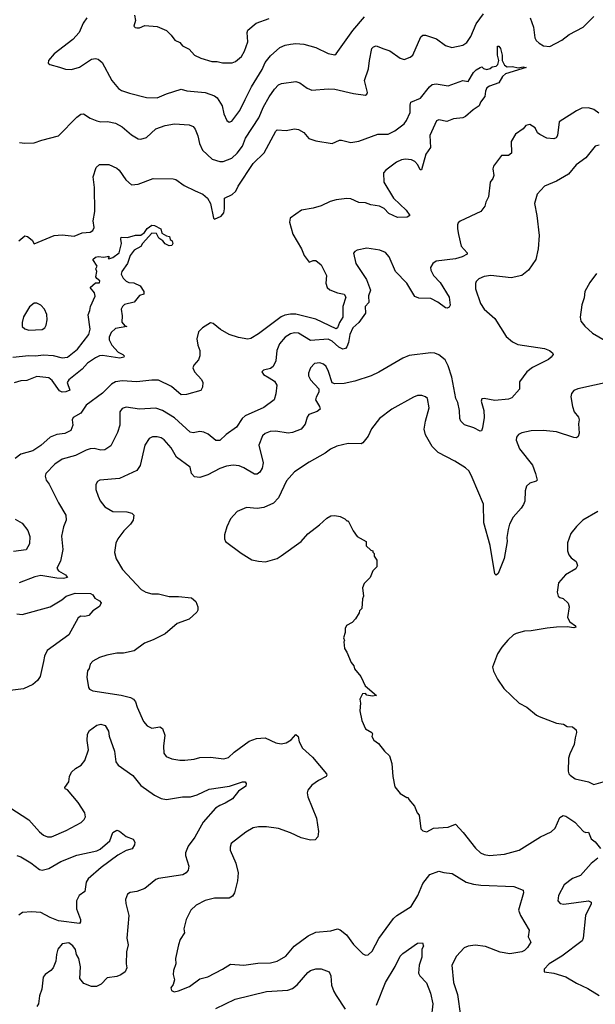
# Model space of a CAD drawing. Extents: x 1863118 to 1989590, y 394482 to 532474.
# Tile 94 of 215: x 1913867 to 1918176, y 490041 to 497411. Entities that reach past the tile are written whole.
import ezdxf

# ---------------------------------------------------------------- set-up
doc = ezdxf.new("R2010")
doc.units = 0

msp = doc.modelspace()

# ---------------------------------------------------------------- linework, layer by layer
at = {"layer": '0CON20XD'}
for points in [[(1913865, 496492), (1913905, 496486), (1913975, 496488.8), (1914032.1, 496507.9), (1914158.3, 496541.7), (1914295, 496680), (1914325, 496702.5), (1914345, 496706.2), (1914395, 496674), (1914445, 496652.9), (1914475, 496647.1), (1914525, 496648.6), (1914585, 496636), (1914635, 496607.5), (1914705, 496549.2), (1914755, 496520), (1914772.7, 496517.3), (1914815, 496528), (1914885, 496594), (1914955, 496619.2), (1915025, 496631.4), (1915135, 496624.3), (1915165, 496610), (1915181.3, 496591.3), (1915200.7, 496540.7), (1915213.6, 496483.6), (1915235.7, 496435), (1915307.2, 496367.2), (1915365, 496348.6), (1915391.2, 496348.8), (1915455, 496374.4), (1915495, 496410.6), (1915534.5, 496465), (1915558.5, 496525), (1915657.1, 496675), (1915692.8, 496757.2), (1915735.7, 496834.3), (1915775, 496891.4), (1915805, 496921.9), (1915827.9, 496932.1), (1915935, 496947.1), (1915965, 496937.5), (1916019.1, 496899.1), (1916055, 496884.3), (1916175, 496894.3), (1916225, 496891.4), (1916365, 496857.1), (1916455, 496846.7), (1916466.4, 496853.6), (1916470, 496865), (1916448.6, 496955), (1916477.6, 497042.4), (1916484.5, 497105.5), (1916504.3, 497195), (1916515, 497208), (1916535, 497214), (1916593, 497193), (1916638.3, 497178.3), (1916715, 497122), (1916745, 497112), (1916790.7, 497129.3), (1916810, 497145), (1916868.7, 497281.3), (1916885, 497295.7), (1916905, 497295.7), (1916986.8, 497266.8), (1917055, 497218), (1917102.3, 497202.3), (1917185, 497220.8), (1917215, 497240.8), (1917245.4, 497284.6), (1917285, 497380), (1917339.1, 497455)], [(1914370.8, 497425), (1914342.9, 497385), (1914312, 497315), (1914265, 497262.9), (1914125, 497154), (1914083.3, 497105), (1914080, 497085), (1914092.5, 497075), (1914163.8, 497056.2), (1914210.8, 497040.8), (1914255, 497038), (1914315, 497055.8), (1914405, 497116), (1914435, 497121.2), (1914455, 497116.2), (1914485, 497090), (1914556.4, 496956.4), (1914606, 496895), (1914630.3, 496880.3), (1914690.2, 496860.2), (1914815, 496829.4), (1914895, 496826.9), (1914965, 496856.7), (1915075, 496891.4), (1915117.6, 496877.6), (1915255.4, 496865.4), (1915325, 496840.8), (1915346.2, 496825), (1915383.8, 496765), (1915394.3, 496705), (1915417.3, 496657.3), (1915435, 496643.8), (1915455, 496651.2), (1915515, 496730.8), (1915555, 496813.8), (1915602.7, 496907.3), (1915683, 497037), (1915705, 497090), (1915745, 497140), (1915815, 497202.5), (1915855, 497219.4), (1915895, 497227.5), (1915935, 497232), (1915995, 497227.5), (1916085, 497201.9), (1916175, 497157.5), (1916225, 497148.6), (1916235.5, 497154.5), (1916360.8, 497329.2), (1916449.1, 497430.9)], [(1914725.7, 497445), (1914733.8, 497405), (1914722, 497362), (1914731.7, 497351.7), (1914745, 497348.8), (1914765, 497350), (1914805, 497366.2), (1914895, 497360), (1914965, 497328.8), (1915001.2, 497295), (1915028.3, 497258.3), (1915065, 497238.8), (1915086.7, 497215), (1915135, 497190), (1915175.8, 497145.8), (1915223.4, 497123.4), (1915305, 497098.1), (1915345, 497097.1), (1915385, 497087.5), (1915458.3, 497088.3), (1915482.6, 497097.4), (1915528.2, 497135), (1915550, 497175), (1915576, 497245), (1915570.8, 497315), (1915575, 497332.5), (1915636.4, 497383.6), (1915735, 497420)], [(1917688.6, 497425), (1917712.9, 497355), (1917724.2, 497275), (1917734, 497255), (1917755, 497234), (1917787.5, 497215), (1917835, 497208.8), (1917925, 497258.1), (1917980.6, 497299.4), (1918084.4, 497355.6), (1918164.6, 497435.4)], [(1913860, 495755), (1913905, 495793.3), (1913925, 495787.5), (1913959.3, 495759.3), (1913975, 495733.3), (1914125, 495795.6), (1914185, 495799.4), (1914275, 495790), (1914335, 495814.4), (1914395, 495820.8), (1914415, 495834), (1914423.3, 495855), (1914418.2, 495905), (1914428.7, 495975), (1914426.1, 496155), (1914418.2, 496235), (1914439.4, 496305), (1914465, 496327.1), (1914535, 496325.7), (1914595, 496299.4), (1914611.4, 496285), (1914661.4, 496211.4), (1914705, 496174.2), (1914755, 496178.5), (1914865, 496221.4), (1915015, 496220), (1915035.7, 496215.7), (1915099.1, 496169.1), (1915180.9, 496130.9), (1915238.8, 496105), (1915274, 496075), (1915295.7, 496035), (1915317.5, 495925), (1915325, 495917.5), (1915375, 495939.2), (1915394.3, 495965), (1915400.5, 495995), (1915400, 496075), (1915456.6, 496103.4), (1915485, 496128.1), (1915503.5, 496165), (1915615.5, 496335), (1915697.8, 496415), (1915783.2, 496576.8), (1915795, 496586.9), (1915861.7, 496581.7), (1915925, 496594.4), (1915955, 496587.5), (1915995, 496566), (1916031.2, 496521.2), (1916085, 496502.9), (1916205, 496484.2), (1916261.4, 496508.6), (1916275, 496509.2), (1916345, 496491.1), (1916405, 496502.5), (1916547.3, 496552.7), (1916625, 496553.3), (1916675, 496579.5), (1916745, 496631.5), (1916762.7, 496655), (1916789.3, 496715), (1916788.9, 496771.1), (1916795.7, 496794.3), (1916866.7, 496823.2), (1916935, 496909.2), (1916955, 496926.2), (1916985, 496931.4), (1917075, 496915.6), (1917185, 496956.2), (1917225, 496947.5), (1917265, 497016.2), (1917285, 497035.8), (1917315, 497052.5), (1917327, 497057), (1917340, 497045), (1917365, 497037.5), (1917390, 497045), (1917405, 497057.5), (1917435, 497062.5), (1917446.2, 497075), (1917453.3, 497105), (1917443.3, 497145), (1917445, 497212.5), (1917455, 497212.5), (1917466, 497195), (1917479.2, 497145), (1917478.8, 497105), (1917495, 497071.2), (1917515, 497057.5), (1917555, 497060.8), (1917599.3, 497050.7), (1917635, 497058.8), (1917657.5, 497052.5), (1917504.1, 497005.9), (1917482.5, 496985), (1917453, 496937), (1917385, 496913.3), (1917365, 496900), (1917353.3, 496875), (1917350, 496835), (1917316.4, 496793.6), (1917307.5, 496765), (1917262.9, 496737.1), (1917205, 496686.9), (1917185, 496675.6), (1917115, 496669.4), (1917065, 496649.2), (1917005, 496660.8), (1916986.8, 496653.2), (1916936.2, 496545), (1916942.2, 496455), (1916907.3, 496405), (1916875, 496286.7), (1916865, 496286.7), (1916846.7, 496325), (1916825, 496349.1), (1916801.1, 496361.1), (1916755, 496367.8), (1916725, 496362.9), (1916688, 496345), (1916606.7, 496285), (1916590, 496265), (1916593.3, 496195), (1916665, 496074), (1916760, 495985), (1916787.5, 495945), (1916768.3, 495931.7), (1916695, 495930.8), (1916629.5, 495959.5), (1916595, 495996.7), (1916560, 496015), (1916495, 496025.8), (1916455, 496040), (1916405, 496042.9), (1916345, 496069.2), (1916315, 496072.5), (1916235, 496062), (1916190.3, 496049.7), (1916123.4, 496016.6), (1916065, 495999.5), (1915975.5, 495984.5), (1915891.2, 495925), (1915885.6, 495895), (1915911.9, 495805), (1915977.5, 495695), (1915995.4, 495645.4), (1916035, 495596.7), (1916065, 495608), (1916085, 495607.1), (1916124.2, 495575), (1916163.1, 495495), (1916158.8, 495438.8), (1916169.2, 495405), (1916187.8, 495387.8), (1916245, 495365.6), (1916295, 495357.1), (1916308.1, 495335), (1916285.2, 495265), (1916286.7, 495185), (1916260.3, 495145), (1916245, 495104.2), (1916235, 495096.9), (1916085, 495169.5), (1915935, 495205.3), (1915895, 495205.3), (1915851.9, 495198.1), (1915825, 495186.2), (1915655, 495058.1), (1915596.7, 495025), (1915575, 495020), (1915505, 495032.5), (1915434.7, 495054.7), (1915370.8, 495090.8), (1915315, 495136.7), (1915295, 495141.2), (1915235, 495104), (1915205.6, 495074.4), (1915192.7, 495022.7), (1915200, 494975), (1915214.3, 494935), (1915216, 494895), (1915204.4, 494865.6), (1915170, 494825), (1915162.5, 494805), (1915175.8, 494775), (1915226.8, 494716.8), (1915238, 494695), (1915235, 494660), (1915222.5, 494635), (1915115, 494605.7), (1915075, 494602.9), (1915004.6, 494664.6), (1914905, 494711.4), (1914855, 494713.3), (1914745, 494700), (1914635, 494708.2), (1914585, 494699.5), (1914555, 494682.2), (1914486.7, 494615), (1914364.6, 494525.4), (1914325, 494466.2), (1914268, 494432), (1914258.8, 494415), (1914263.8, 494375), (1914248.8, 494335), (1914205, 494313.1), (1914145, 494306.7), (1914095, 494286.7), (1914025.3, 494224.7), (1913965, 494182.5), (1913875, 494158.9), (1913834, 494126)], [(1918201.2, 496711.2), (1918165, 496738.9), (1918125, 496750.5), (1918075, 496747.8), (1918035, 496729.5), (1917906.2, 496645), (1917893.1, 496545), (1917882.6, 496527.4), (1917865, 496517.8), (1917813.7, 496523.7), (1917760.3, 496550.3), (1917744.5, 496564.5), (1917725, 496600), (1917685, 496627.1), (1917655, 496618), (1917635, 496593.3), (1917577.5, 496555), (1917545, 496500), (1917548.3, 496411.7), (1917526.4, 496393.6), (1917475, 496393.3), (1917414.2, 496315), (1917410, 496295), (1917416.7, 496245), (1917408.2, 496221.8), (1917388, 496195), (1917377.1, 496085), (1917356.2, 496045), (1917350, 496015), (1917320, 495975), (1917165, 495902), (1917150.3, 495889.7), (1917144.1, 495875.9), (1917144.2, 495845.8), (1917152.1, 495802.1), (1917172.5, 495715), (1917216.8, 495666.8), (1917218, 495655), (1917178.8, 495635), (1917129.6, 495620.4), (1916985, 495604.4), (1916958.6, 495585), (1916943.1, 495555), (1916945.6, 495535), (1916963.5, 495495), (1917015, 495442.5), (1917080.9, 495335), (1917090, 495275), (1917081.7, 495258.3), (1917067.7, 495252.3), (1917055, 495254.2), (1916996, 495296), (1916945, 495322.9), (1916855.5, 495325.5), (1916825, 495338.6), (1916765, 495438.1), (1916681.5, 495525), (1916632, 495635), (1916605, 495668.6), (1916562.5, 495685), (1916465, 495700.8), (1916394.2, 495685.8), (1916375, 495676.7), (1916366.4, 495663.6), (1916384.2, 495585), (1916464.3, 495465), (1916493.1, 495385), (1916477.4, 495342.6), (1916481.1, 495295), (1916454.2, 495265), (1916456.7, 495215), (1916407, 495143), (1916361.5, 495105), (1916338.9, 495055), (1916328.9, 494995), (1916316.8, 494963.2), (1916305, 494950), (1916285, 494944.5), (1916255, 494958.8), (1916205, 495003.5), (1916175, 495018.5), (1916045, 495009.6), (1915955.3, 495065.3), (1915925, 495067.7), (1915895, 495060), (1915855, 495034.5), (1915811.5, 494985), (1915792.2, 494935), (1915785, 494857.5), (1915764.5, 494815.5), (1915745, 494798.8), (1915693, 494787), (1915680, 494775), (1915692.5, 494755), (1915735, 494728.8), (1915775, 494706.2), (1915792, 494675), (1915785, 494610), (1915772, 494565), (1915695, 494506.9), (1915554.3, 494445), (1915533.3, 494425), (1915488.9, 494361.1), (1915413.2, 494306.8), (1915365, 494261.2), (1915335, 494262), (1915278.1, 494308.1), (1915245, 494323.5), (1915215, 494327.5), (1915165, 494319.5), (1915143.1, 494323.1), (1915025, 494429.5), (1914935, 494486.5), (1914885, 494503.1), (1914765, 494496.7), (1914665, 494509.4), (1914635, 494500.8), (1914615.7, 494475), (1914615.7, 494375), (1914598.6, 494321.4), (1914548.3, 494221.7), (1914505, 494190), (1914475, 494188.9), (1914425, 494201.8), (1914395, 494198.2), (1914365, 494189.1), (1914285, 494148.2), (1914185, 494122.5), (1914129.4, 494085), (1914062.5, 494015), (1914057.5, 493995), (1914064.2, 493965), (1914087.5, 493935), (1914157.1, 493795), (1914212.1, 493702.1), (1914215.5, 493664.5), (1914194.6, 493615.4), (1914181.1, 493545), (1914190, 493445), (1914171.3, 493358.7), (1914144.4, 493305), (1914158.5, 493285), (1914210, 493255), (1914226, 493235), (1914195, 493228.2), (1914145, 493230.7), (1914025, 493251.5), (1913979.1, 493240.9), (1913863.6, 493196.4)], [(1918205, 496472.2), (1918175.5, 496464.5), (1918104.5, 496375.5), (1918033.8, 496325), (1917975, 496253.8), (1917885, 496201.2), (1917796.7, 496165), (1917741.2, 496105), (1917720, 496035), (1917738, 495945), (1917755.8, 495795), (1917749.2, 495695), (1917730, 495615), (1917675, 495536.2), (1917625, 495497.1), (1917545, 495478.9), (1917395, 495496.9), (1917345, 495487.5), (1917305, 495470), (1917285, 495450), (1917279.2, 495435), (1917280, 495395), (1917315.4, 495285.4), (1917344, 495244), (1917424.6, 495174.6), (1917509.7, 495039.7), (1917555, 494999.2), (1917595, 494978.6), (1917795, 494949.2), (1917834.1, 494934.1), (1917855.9, 494915.9), (1917860, 494905), (1917846.7, 494885), (1917825, 494868), (1917705, 494806.7), (1917664.3, 494775), (1917609.7, 494700.3), (1917608.8, 494645), (1917550.5, 494579.5), (1917525, 494571.4), (1917425, 494560), (1917345, 494576.2), (1917326.7, 494573.3), (1917321.2, 494555), (1917342.5, 494485), (1917344, 494434), (1917332, 494355), (1917325, 494332.5), (1917315, 494330), (1917266.2, 494356.2), (1917197.6, 494377.6), (1917170, 494405), (1917161.4, 494425), (1917159.5, 494485), (1917146.2, 494545), (1917131.5, 494575), (1917101.8, 494735), (1917075, 494818.8), (1917051.4, 494865), (1917005, 494902), (1916975.7, 494915.7), (1916945, 494917.5), (1916783, 494897), (1916735, 494878), (1916555, 494772), (1916497.5, 494745), (1916375, 494705.8), (1916295, 494688.6), (1916225, 494684), (1916205, 494693.3), (1916178.3, 494778.3), (1916162, 494815), (1916142.4, 494832.4), (1916115, 494841.9), (1916073.2, 494836.8), (1916044, 494805), (1916030, 494765), (1916030, 494745), (1916044.2, 494715), (1916107.3, 494647.3), (1916107.3, 494622.7), (1916086, 494585), (1916082, 494565), (1916112.5, 494515), (1916116.2, 494495), (1916095, 494477.5), (1916032, 494455), (1916019.2, 494435), (1916005, 494383.3), (1915973.5, 494346.5), (1915908.9, 494321.1), (1915875.6, 494315.6), (1915785, 494331.1), (1915741.7, 494328.3), (1915705, 494314.2), (1915685.8, 494295), (1915656.5, 494225), (1915688.6, 494095), (1915682.9, 494055), (1915665, 494024), (1915645, 494009.2), (1915625, 494009.4), (1915545, 494057.5), (1915510.2, 494070.2), (1915465, 494075.5), (1915415, 494068.9), (1915365, 494050.6), (1915275.6, 494004.4)], [(1913815, 494883.5), (1913935, 494897.9), (1913985, 494895.3), (1914045, 494902.3), (1914118.1, 494898.1), (1914185, 494879.6), (1914225, 494885.5), (1914300.5, 494945), (1914383.5, 495055), (1914393.3, 495095), (1914378.7, 495201.3), (1914392.5, 495235), (1914396, 495265), (1914432.5, 495342.5), (1914427.5, 495365), (1914393.8, 495405), (1914435, 495440), (1914465, 495440), (1914467.5, 495455), (1914443.3, 495473.3), (1914437.5, 495485), (1914443.3, 495525), (1914437.5, 495545), (1914447.5, 495565), (1914414, 495615), (1914435, 495632.9), (1914455, 495637.8), (1914497.5, 495632.5), (1914535, 495640), (1914537.5, 495632.5), (1914530, 495625), (1914535, 495620), (1914565, 495630.8), (1914612.5, 495665), (1914630, 495735), (1914623, 495767), (1914626.7, 495783.3), (1914675, 495780), (1914735, 495798.6), (1914775, 495798), (1914801.2, 495818.8), (1914822.3, 495847.7), (1914857, 495873), (1914875, 495870), (1914922.5, 495845), (1914932, 495812), (1914965, 495792.5), (1914988.3, 495788.3), (1914992.5, 495765), (1915007.5, 495755), (1915012.5, 495735), (1915005, 495720), (1914985, 495717.5), (1914955, 495733.3), (1914937.5, 495755), (1914907.5, 495775), (1914890, 495810), (1914855, 495812.5), (1914787.5, 495735), (1914775, 495712.5), (1914723.3, 495685), (1914693.3, 495645), (1914673.9, 495586.1), (1914632.5, 495525), (1914627.5, 495505), (1914642.5, 495475), (1914665, 495453.3), (1914685, 495443.3), (1914721.7, 495441.7), (1914769.3, 495419.3)], [(1918185, 495510), (1918135.9, 495444.1), (1918098.8, 495375), (1918092.3, 495327.7), (1918074.1, 495275.9), (1918062, 495185), (1918068.8, 495155), (1918097, 495117), (1918156.2, 495065), (1918248.7, 495008.7)], [(1914769.3, 495419.3), (1914797.5, 495375), (1914797.5, 495355), (1914763.9, 495346.1), (1914723.6, 495296.4), (1914651.7, 495278.3), (1914636.7, 495265), (1914626.7, 495245), (1914633.8, 495195), (1914632.5, 495147.5), (1914655, 495120), (1914670, 495115), (1914585, 495098.6), (1914551.3, 495068.7), (1914537.5, 495035), (1914536.7, 495015), (1914555.7, 494975), (1914603.2, 494923.2), (1914640, 494905), (1914650, 494895), (1914647.5, 494885), (1914617.7, 494877.7), (1914487.6, 494897.6), (1914465, 494894.5), (1914435, 494878.8), (1914375, 494838.8), (1914334.3, 494795), (1914234.3, 494715), (1914222.2, 494695), (1914242, 494638), (1914213.3, 494625), (1914185, 494623.5), (1914165, 494632.9), (1914109.2, 494709.2), (1914085, 494729.2), (1913995, 494739.2), (1913920.8, 494709.2), (1913875, 494707.1), (1913826.6, 494693.4)], [(1913935, 495087.1), (1914035, 495090.8), (1914055, 495103.8), (1914065.8, 495125), (1914072.5, 495165), (1914069.2, 495205), (1914053.2, 495243.2), (1914025, 495274), (1913995, 495290), (1913975, 495288.8), (1913939.7, 495260.3), (1913895, 495186.7), (1913884.3, 495145), (1913886, 495115), (1913905, 495096), (1913935, 495087.1)], [(1918295, 494703.3), (1918045, 494648.6), (1918014.5, 494635.5), (1917997, 494613), (1917991.7, 494588.3), (1918005.7, 494515), (1918017.1, 494475), (1918049.4, 494435), (1918055.8, 494415), (1918050, 494385), (1918056, 494315), (1918048.1, 494291.9), (1918035, 494281.2), (1918015, 494282.5), (1917885, 494325.5), (1917784.5, 494335.5), (1917695, 494332.5), (1917625, 494317.5), (1917600, 494305), (1917586, 494285), (1917583.2, 494263.2), (1917608.3, 494198.3), (1917705.5, 494075.5), (1917729.2, 494015), (1917740, 493965), (1917733.8, 493956.2), (1917685, 493942), (1917661.3, 493918.7), (1917651.4, 493885), (1917647.3, 493807.3), (1917638, 493782), (1917622, 493755), (1917561.7, 493688.3), (1917534.6, 493635.4), (1917523.3, 493595), (1917514.2, 493535), (1917516, 493505), (1917493.3, 493376.7), (1917448.8, 493265), (1917435, 493253.3), (1917425, 493262.5), (1917389.1, 493475), (1917341.5, 493645), (1917339.1, 493785), (1917254.3, 493985), (1917230.9, 494030.9), (1917205, 494056), (1917125, 494105.8), (1917000.3, 494170.3), (1916955.7, 494215.7), (1916905, 494302.5), (1916896, 494345), (1916904, 494405), (1916931.2, 494505), (1916920, 494575), (1916905, 494588.8), (1916877.7, 494597.7), (1916845, 494597.5), (1916814.3, 494585.7), (1916653.3, 494495), (1916561.2, 494425), (1916501.2, 494348.8), (1916476.1, 494293.9), (1916436.1, 494243.9), (1916423, 494237), (1916325, 494239.2), (1916240.9, 494219.1), (1916193.4, 494196.6), (1916153.8, 494165), (1916035, 494099.2), (1915925, 494026.2), (1915865, 493958.8), (1915805, 493832.5), (1915767.3, 493792.7), (1915695, 493758.8), (1915645, 493751.2), (1915565, 493758.8), (1915495, 493730), (1915446.2, 493675), (1915416.7, 493615), (1915400, 493555)], [(1915275.6, 494004.4), (1915215, 493984.2), (1915175, 493988.8), (1915154.2, 494014.2), (1915142.3, 494062.3), (1915042, 494135), (1915001.4, 494205), (1914948, 494265), (1914925, 494281.4), (1914895, 494289.4), (1914861.3, 494288.7), (1914835, 494275.8), (1914804.3, 494225), (1914768.9, 494075), (1914744.5, 494035.5), (1914615, 493977.5), (1914467.5, 493965), (1914450, 493955), (1914437.7, 493932.3), (1914436.2, 493895), (1914454, 493845), (1914470.3, 493810.3), (1914505, 493763.8), (1914565, 493730), (1914668.3, 493728.3), (1914707, 493717), (1914721.7, 493701.7), (1914716.7, 493665), (1914696.7, 493635), (1914645.7, 493584.3), (1914602, 493525), (1914587.3, 493492.7), (1914576.2, 493423.8), (1914590, 493375), (1914637.5, 493295), (1914776.2, 493145), (1914810, 493125), (1914857, 493113), (1914905, 493112.7), (1914985, 493092.9), (1915055, 493094.2), (1915154.1, 493084.1), (1915186, 493055), (1915201.2, 493015), (1915199.3, 492990.7), (1915192.5, 492975), (1915135, 492923.3), (1915045, 492890.8), (1914955, 492814), (1914865, 492768.8), (1914802.5, 492745), (1914725, 492686.7), (1914645, 492668.8), (1914595, 492670), (1914520, 492655), (1914465, 492636.2), (1914415, 492608.8), (1914395, 492587.5), (1914385.9, 492554.1), (1914374.1, 492535.9), (1914369.3, 492490.7), (1914383, 492413), (1914390.7, 492400.7), (1914415, 492387.5), (1914625.5, 492355.5), (1914697.3, 492337.3), (1914720, 492325), (1914734, 492305), (1914746, 492265), (1914795, 492156.7), (1914821.2, 492125), (1914855, 492107.5), (1914915, 492116.7), (1914936.7, 492105), (1914954, 492055), (1914944.1, 491974.1), (1914945, 491920), (1914962.5, 491895), (1915005, 491878), (1915065, 491867.5), (1915102.3, 491867.7), (1915173, 491877), (1915215, 491889.4), (1915295, 491890), (1915395, 491878.6), (1915430.9, 491889.1), (1915472.4, 491927.6), (1915585, 492010), (1915639.7, 492030.3), (1915705, 492034.4), (1915785, 491998.6), (1915825, 491989.4), (1915862.1, 491997.9), (1915899.1, 492020.9), (1915935, 492060), (1915951.2, 492045), (1915958.8, 492005), (1915985, 491958.8), (1916059.8, 491889.8), (1916163.8, 491765), (1916166.7, 491755), (1916160, 491745), (1916103.6, 491716.4), (1916055, 491680.8), (1916024.2, 491645), (1916019.2, 491625), (1916024.3, 491595), (1916089.2, 491435), (1916103.8, 491335), (1916100, 491295), (1916077.7, 491272.3), (1916045, 491270), (1915975, 491288), (1915894.4, 491324.4), (1915805, 491355.7), (1915715, 491369.2), (1915655, 491370), (1915615, 491361.2), (1915559.5, 491330.5), (1915451.2, 491245), (1915441.7, 491218.3), (1915443.8, 491195), (1915485, 491097.5), (1915501.4, 491025), (1915497.1, 490965), (1915474.4, 490875.6), (1915459.7, 490850.3), (1915434.2, 490835.8), (1915325, 490834.4), (1915255, 490817.1), (1915188.1, 490781.9), (1915148.8, 490745), (1915114, 490675), (1915096.2, 490605), (1915100, 490575), (1915068.8, 490525), (1915056.2, 490485), (1915034, 490385), (1915035.9, 490344.1), (1915018.8, 490295), (1915016.7, 490265), (1915026.2, 490225), (1915015, 490190), (1914997.5, 490165), (1915003.6, 490143.6), (1915023.6, 490133.6), (1915055, 490142), (1915138.8, 490175), (1915215, 490230.8), (1915275, 490245.7), (1915386, 490305), (1915445, 490341.9), (1915545, 490334.3), (1915650.9, 490349.1), (1915745, 490351.9), (1915795, 490362.9), (1915858.6, 490401.4), (1915922.5, 490475), (1916025.4, 490554.6), (1916085, 490581.5), (1916195, 490590.5), (1916245, 490605.8), (1916265, 490599.2), (1916312.2, 490562.2), (1916365, 490488), (1916435, 490418), (1916455, 490410), (1916475, 490411.2), (1916505, 490440), (1916556.1, 490533.9), (1916666.3, 490683.7), (1916690, 490705), (1916797.3, 490772.7), (1916846.5, 490855), (1916885.6, 490945), (1916937.6, 491012.4), (1917005, 491038.8), (1917043, 491027), (1917105, 491021.2), (1917210, 490955), (1917265, 490940), (1917317.9, 490932.1), (1917565, 490924), (1917636.4, 490896.4), (1917638.8, 490875), (1917600.8, 490745), (1917616, 490705), (1917681.2, 490595), (1917673.3, 490545), (1917693.3, 490505), (1917668.6, 490465), (1917645, 490443.1), (1917626.7, 490435), (1917535, 490420), (1917465, 490431.5), (1917355, 490474), (1917277.5, 490482.5), (1917225, 490476.2), (1917195, 490464.4), (1917137.4, 490402.6), (1917102.2, 490335), (1917113.8, 490205), (1917143.5, 490115), (1917166.9, 489955)], [(1915400, 493555), (1915400, 493525), (1915407.5, 493505), (1915525, 493416.7), (1915605, 493368.8), (1915655, 493356.7), (1915707.7, 493352.3), (1915795, 493378.8), (1915825, 493396.7), (1915973.3, 493505), (1916025, 493563.3), (1916111.2, 493628.8), (1916165, 493680), (1916195, 493696.2), (1916225, 493700), (1916265, 493693.3), (1916300, 493675), (1916315, 493660), (1916325, 493660), (1916362.5, 493585), (1916393.6, 493543.6), (1916460, 493505), (1916461.7, 493471.7), (1916495, 493440), (1916510, 493435), (1916510, 493425), (1916520, 493415), (1916520, 493395), (1916540, 493365), (1916540, 493315), (1916510, 493285), (1916490, 493235), (1916445, 493190), (1916433, 493157), (1916440, 493095), (1916432.5, 493075), (1916427, 493003), (1916410, 492985), (1916408.3, 492971.7), (1916380, 492925), (1916355, 492900), (1916313, 492877), (1916302.5, 492855), (1916302.5, 492825), (1916290, 492785), (1916297.5, 492765), (1916292.5, 492755), (1916297.5, 492705), (1916317, 492677), (1916348.3, 492598.3), (1916367.5, 492575), (1916373, 492553), (1916420, 492495), (1916437, 492457), (1916453.6, 492423.6), (1916537.5, 492352.5), (1916505, 492346.7), (1916466.1, 492356.1), (1916455, 492366.2), (1916432.5, 492365), (1916412.5, 492325), (1916417.5, 492295), (1916413, 492237), (1916427.5, 492165), (1916455, 492102.5), (1916502.5, 492075), (1916507.5, 492065), (1916502.5, 492045), (1916517, 492017), (1916553, 491993), (1916597.5, 491935), (1916635, 491900), (1916653, 491843), (1916660, 491745), (1916675, 491670), (1916715, 491620), (1916765, 491590), (1916775, 491590), (1916780, 491575), (1916822.5, 491525), (1916843, 491473), (1916857, 491457), (1916870, 491355), (1916885, 491340), (1916915, 491332.5), (1916965, 491360), (1917075, 491367.5), (1917129.1, 491389.1), (1917187.4, 491327.4), (1917278.7, 491208.7), (1917315.6, 491175.6), (1917345, 491161.9), (1917385, 491154.4), (1917495, 491165.6), (1917605, 491194.4), (1917765, 491295.7), (1917845, 491332.9), (1917875, 491360), (1917911.7, 491438.3), (1917935, 491453.3), (1917955, 491450), (1918024, 491405), (1918086.7, 491335), (1918105, 491326.2), (1918125, 491328.8), (1918145, 491278.8), (1918175, 491256), (1918215, 491206.7)], [(1918195, 493730), (1918082.5, 493665), (1918035, 493617.5), (1917993.3, 493565), (1917966.7, 493495), (1917966.7, 493435), (1917976.7, 493405), (1917995, 493382.5), (1918033.3, 493355), (1918043.8, 493325), (1918029.1, 493300.9), (1917952.5, 493255), (1917900, 493195), (1917890, 493125), (1917897, 493097), (1917910, 493085), (1917935, 493077.5), (1917973.6, 493043.6), (1917980, 493015), (1917966.7, 492935), (1917985, 492903.3), (1918026.7, 492875), (1918030, 492865), (1918015, 492860), (1917965.8, 492865.8), (1917885.8, 492864.2), (1917815, 492857.1), (1917695, 492836), (1917645, 492834), (1917584.1, 492815.9), (1917564.2, 492805.8), (1917522.3, 492767.7), (1917476.7, 492715), (1917443.3, 492665), (1917406.7, 492565), (1917413.3, 492535), (1917443.8, 492475), (1917491.2, 492405), (1917605, 492294), (1917663.3, 492265), (1917736.7, 492205), (1917755.8, 492195.8)], [(1913832.6, 493672.6), (1913885, 493641.2), (1913927.9, 493587.9), (1913942.4, 493542.4), (1913941.4, 493488.6), (1913915, 493442.9), (1913820, 493430)], [(1913845, 492964), (1913885, 492959.2), (1914095, 493015.8), (1914182.3, 493067.7), (1914215, 493096.2), (1914281.7, 493118.3), (1914397.5, 493115), (1914413.8, 493105), (1914430.3, 493080.3), (1914465, 493060), (1914476, 493045), (1914465, 493018.8), (1914413.8, 492985), (1914385, 492950.8), (1914355, 492942.5), (1914325, 492947.1), (1914305, 492932.5), (1914234.5, 492805.5), (1914071.7, 492688.3), (1914053.6, 492646.4), (1914045.7, 492605.7)], [(1914045.7, 492605.7), (1914021.4, 492495), (1914000, 492465), (1913965, 492434.4), (1913895, 492402.5), (1913795, 492390.6)], [(1917755.8, 492195.8), (1917885.9, 492145.9), (1917938.8, 492138.8), (1917965, 492120), (1918005, 492118.8), (1918032.5, 492095), (1918036.4, 492076.4), (1918024.1, 492035.9), (1918018.8, 491985), (1917984.1, 491915.9), (1917976.4, 491883.6), (1917973.8, 491785), (1917978.8, 491765), (1917988, 491755), (1918025, 491727.9), (1918125.3, 491705.3), (1918165, 491685.7), (1918235, 491705.7)], [(1913794, 491515), (1913935, 491420.8), (1914015, 491330.8), (1914045, 491307.1), (1914074.5, 491294.5), (1914104.4, 491295.6), (1914215, 491341.1), (1914327.2, 491402.8), (1914350, 491425), (1914359.2, 491445), (1914354.4, 491475), (1914305, 491550.8), (1914225, 491646), (1914207.5, 491655), (1914204, 491665), (1914234.2, 491705), (1914240.6, 491745), (1914255, 491778), (1914284.6, 491805.4), (1914328.1, 491831.9), (1914353.9, 491866.1), (1914380.9, 491945), (1914371.8, 492015), (1914374.2, 492064.2), (1914388.8, 492091.2), (1914445, 492130.8), (1914475, 492136.9), (1914507.9, 492127.9), (1914532.5, 492085), (1914537.7, 492047.7), (1914576.7, 491935), (1914586.2, 491855), (1914605, 491830), (1914712.7, 491752.7), (1914775, 491679.2), (1914875, 491605.6), (1914925, 491581.5), (1914965.4, 491574.6), (1915085, 491593.1), (1915145, 491594.4), (1915195, 491608.9), (1915285, 491651.9), (1915436.4, 491673.6), (1915535, 491705.8), (1915556.1, 491706.1), (1915563, 491693), (1915560, 491675), (1915504.5, 491635.5), (1915461.1, 491578.9), (1915406, 491546), (1915365, 491530), (1915331.9, 491508.1), (1915240, 491405), (1915179.2, 491290.8), (1915129.4, 491225), (1915108.6, 491175), (1915109.2, 491155), (1915134, 491075), (1915128, 491045), (1915114.2, 491025.8), (1915088.7, 491011.3), (1914905, 490982.9), (1914885, 490974), (1914805, 490907.8), (1914745, 490884.3), (1914695, 490878), (1914673.3, 490865), (1914660, 490825), (1914661.2, 490795), (1914683.8, 490705), (1914670, 490535), (1914680, 490485), (1914666.2, 490435), (1914664, 490345), (1914668.8, 490315), (1914656.2, 490285), (1914625, 490260.8), (1914595, 490248), (1914521.2, 490238.8), (1914477.4, 490192.6), (1914442.5, 490175), (1914405, 490173.1), (1914347, 490197), (1914318.1, 490235), (1914322.4, 490322.4), (1914309.5, 490385), (1914292.2, 490415), (1914285, 490451.2), (1914265, 490479.2), (1914235, 490501.4), (1914185, 490492.9), (1914152.9, 490455), (1914141.4, 490415), (1914138.1, 490365), (1914117.5, 490315), (1914100, 490295), (1914058, 490265), (1914042.9, 490245), (1914031.5, 490155), (1914015.6, 490105), (1914007.8, 490045), (1913995.7, 490025)], [(1913845, 491154.4), (1913874.5, 491144.5), (1913949.5, 491099.5), (1914015, 491050.6), (1914035, 491044.4), (1914085, 491056.9), (1914175, 491110.6), (1914293.8, 491156.2), (1914445, 491190.8), (1914468.7, 491201.3), (1914542, 491265), (1914565, 491326.7), (1914595, 491343.3), (1914615, 491336.7), (1914665, 491296), (1914716.1, 491276.1), (1914730, 491255), (1914727.5, 491235), (1914710, 491205), (1914665, 491192.5), (1914602.8, 491157.2), (1914477.1, 491065), (1914378.6, 490981.4), (1914365.5, 490954.5), (1914354.3, 490885.7), (1914312, 490855), (1914293.1, 490815), (1914292.5, 490755), (1914321.4, 490675), (1914322, 490658), (1914315, 490646.7), (1914156.4, 490666.4), (1914095, 490690), (1914025, 490727.1), (1913955, 490732.2), (1913888, 490728), (1913861.1, 490708.9)], [(1918195.3, 491134.7), (1918145.8, 491095), (1918064.2, 491005), (1918005, 490982.2), (1917944, 490936), (1917900, 490855), (1917895.9, 490815.9), (1917912.5, 490795), (1917939.5, 490789.5), (1918125, 490815.6), (1918145.9, 490805.9), (1918145.7, 490794.3), (1918102.2, 490705), (1918085.6, 490535), (1918076.9, 490515), (1917925, 490402.5), (1917831.2, 490345), (1917793.3, 490305), (1917792.5, 490285), (1917865, 490274.2), (1917955, 490247.1), (1918035, 490198.6), (1918120.2, 490160.2), (1918205, 490105.8)], [(1916538, 490035), (1916605.6, 490205), (1916677.1, 490325), (1916715, 490402), (1916735, 490422), (1916845, 490498), (1916881.7, 490501.7), (1916890, 490475), (1916876.7, 490455), (1916878, 490395), (1916856.9, 490335), (1916852.9, 490275), (1916862.5, 490255), (1916911.2, 490201.2), (1916943.5, 490125), (1916959.1, 490045), (1916946.5, 489935)], [(1915335, 490010), (1915480.3, 490079.7), (1915715, 490137.5), (1915875, 490147.8), (1915910.2, 490159.8), (1915945, 490185.7), (1916025, 490278.6), (1916045, 490292.9), (1916085, 490307.5), (1916125, 490307.5), (1916183.8, 490285), (1916195.8, 490255), (1916200, 490185), (1916217.4, 490137.4), (1916236.9, 490106.9), (1916302.9, 490005)]]:
    msp.add_lwpolyline(points, dxfattribs=at)

doc.saveas('drawing.dxf')
